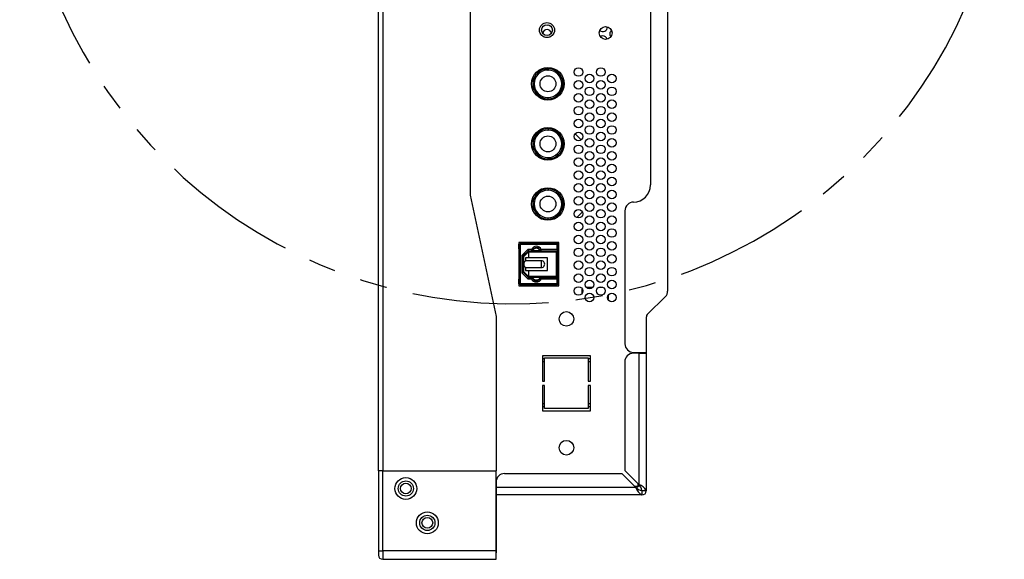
# Model space of a CAD drawing. Header units: millimetres. Extents: x 19 to 844, y 7 to 552.
# Tile 2 of 81: x 53 to 99, y 152 to 177. Entities that reach past the tile are written whole.
import ezdxf

# ---------------------------------------------------------------- set-up
doc = ezdxf.new("R2010")
doc.units = ezdxf.units.MM
doc.linetypes.add('PHANTOM', pattern=[12.7, 6.35, -1.27, 1.27, -1.27, 1.27, -1.27])

msp = doc.modelspace()

# ---------------------------------------------------------------- linework, layer by layer
at = {"color": 7, "linetype": 'Continuous', "lineweight": 25}
for p, q in [((69.434, 155.965), (69.434, 279.649)), ((69.634, 279.649), (69.634, 155.965)), ((73.714, 279.649), (73.714, 168.81)), ((82.909, 252.615), (82.909, 164.337)), ((82.109, 247.666), (82.109, 169.286)), ((77.334, 174.639), (77.341, 174.639)), ((76.634, 174.296), (76.634, 173.999)), ((76.634, 173.999), (76.634, 173.702)), ((78.034, 174.294), (78.034, 173.999)), ((78.034, 173.999), (78.034, 173.704)), ((77.334, 173.359), (77.327, 173.359)), ((78.679, 171.962), (78.569, 172.072)), ((77.334, 171.839), (77.341, 171.839)), ((78.874, 171.387), (78.594, 171.667)), ((76.634, 171.496), (76.634, 171.199)), ((76.634, 171.199), (76.634, 170.902)), ((78.034, 171.494), (78.034, 171.199)), ((78.034, 171.199), (78.034, 170.904)), ((77.334, 170.559), (77.327, 170.559)), ((73.714, 168.81), (74.914, 163.165)), ((77.334, 169.039), (77.341, 169.039)), ((76.634, 168.696), (76.634, 168.399)), ((76.634, 168.399), (76.634, 168.102)), ((78.034, 168.694), (78.034, 168.399)), ((78.034, 168.399), (78.034, 168.104)), ((78.593, 168.065), (78.635, 168.108)), ((78.672, 167.765), (78.936, 168.029)), ((80.919, 168.086), (80.919, 161.886)), ((77.334, 167.759), (77.327, 167.759)), ((77.833, 166.604), (75.973, 166.604)), ((75.973, 166.604), (75.973, 164.594)), ((75.974, 166.504), (75.974, 166.524)), ((75.994, 166.544), (76.034, 166.544)), ((76.034, 166.544), (76.054, 166.524)), ((77.774, 166.544), (76.034, 166.544)), ((76.034, 164.654), (76.034, 166.544)), ((76.054, 164.674), (76.054, 166.524)), ((76.054, 166.524), (77.754, 166.524)), ((77.774, 166.544), (77.754, 166.524)), ((77.754, 166.524), (77.754, 166.279)), ((77.774, 166.259), (77.774, 166.544)), ((77.833, 166.544), (77.774, 166.544)), ((77.833, 164.594), (77.833, 166.604)), ((75.973, 166.303), (75.974, 166.303)), ((76.034, 166.504), (75.974, 166.504)), ((75.974, 166.304), (75.974, 166.504)), ((76.034, 166.284), (75.994, 166.284)), ((76.399, 166.279), (76.124, 166.004)), ((76.424, 166.219), (76.184, 165.979)), ((76.204, 165.959), (76.404, 166.159)), ((76.393, 166.188), (76.433, 166.188)), ((76.569, 166.279), (76.399, 166.279)), ((76.399, 166.279), (76.424, 166.219)), ((76.404, 166.159), (76.433, 166.188)), ((76.404, 166.159), (76.429, 166.148)), ((76.424, 166.219), (76.614, 166.219)), ((77.714, 166.158), (76.429, 166.148)), ((76.429, 166.148), (76.429, 165.899)), ((77.771, 166.199), (76.433, 166.188)), ((76.544, 166.219), (76.544, 166.189)), ((76.614, 166.219), (76.569, 166.279)), ((76.974, 166.219), (76.614, 166.219)), ((76.794, 166.191), (76.794, 166.219)), ((77.018, 166.279), (76.974, 166.219)), ((76.974, 166.219), (77.774, 166.219)), ((77.754, 166.279), (77.018, 166.279)), ((77.354, 166.219), (77.354, 166.195)), ((77.494, 166.219), (77.494, 166.197)), ((77.674, 166.198), (77.674, 166.219)), ((77.684, 166.198), (77.684, 166.219)), ((77.714, 166.158), (77.714, 165.039)), ((77.774, 166.259), (77.754, 166.279)), ((77.774, 166.199), (77.771, 166.199)), ((77.774, 166.504), (77.833, 166.504)), ((77.774, 166.219), (77.774, 166.259)), ((77.833, 166.219), (77.774, 166.219)), ((77.774, 164.999), (77.774, 166.199)), ((75.973, 166.014), (75.994, 166.014)), ((76.034, 165.649), (75.973, 165.649)), ((75.974, 166.014), (75.974, 165.982)), ((75.974, 165.982), (76.034, 165.982)), ((75.994, 166.009), (75.994, 166.014)), ((75.994, 166.009), (76.034, 166.009)), ((76.124, 166.004), (76.124, 165.194)), ((76.124, 166.004), (76.184, 165.979)), ((76.184, 165.219), (76.184, 165.979)), ((76.204, 165.944), (76.184, 165.944)), ((76.204, 165.959), (76.204, 165.999)), ((76.204, 165.599), (76.204, 165.959)), ((76.204, 165.239), (76.204, 165.599)), ((76.294, 165.899), (76.294, 165.759)), ((76.429, 165.899), (76.294, 165.899)), ((77.024, 165.759), (76.294, 165.759)), ((77.314, 165.899), (76.429, 165.899)), ((77.024, 165.759), (77.024, 165.599)), ((77.024, 165.599), (77.024, 165.439)), ((77.314, 165.299), (77.314, 165.899)), ((77.833, 166.019), (77.774, 166.019)), ((76.034, 165.549), (75.973, 165.549)), ((75.973, 165.183), (75.994, 165.183)), ((76.034, 165.216), (75.974, 165.216)), ((75.974, 165.216), (75.974, 165.183)), ((76.034, 165.189), (75.994, 165.189)), ((75.994, 165.183), (75.994, 165.189)), ((76.124, 165.194), (76.184, 165.219)), ((76.124, 165.194), (76.399, 164.919)), ((76.184, 165.254), (76.204, 165.254)), ((76.184, 165.219), (76.424, 164.979)), ((76.404, 165.039), (76.204, 165.239)), ((76.204, 165.199), (76.204, 165.239)), ((76.294, 165.439), (76.294, 165.299)), ((76.294, 165.439), (77.024, 165.439)), ((76.294, 165.299), (76.429, 165.299)), ((76.429, 165.299), (76.429, 165.05)), ((76.429, 165.299), (77.314, 165.299)), ((77.833, 165.179), (77.774, 165.179)), ((75.974, 164.894), (75.973, 164.894)), ((75.974, 164.694), (75.974, 164.894)), ((76.034, 164.694), (75.974, 164.694)), ((75.974, 164.674), (75.974, 164.694)), ((75.994, 164.914), (76.034, 164.914)), ((76.433, 165.01), (76.393, 165.01)), ((76.399, 164.919), (76.424, 164.979)), ((76.399, 164.919), (76.561, 164.919)), ((76.429, 165.05), (76.404, 165.039)), ((76.433, 165.01), (76.404, 165.039)), ((76.424, 164.979), (76.603, 164.979)), ((76.429, 165.05), (77.714, 165.039)), ((77.771, 164.999), (76.433, 165.01)), ((76.544, 164.979), (76.544, 165.009)), ((76.561, 164.919), (76.603, 164.979)), ((76.984, 164.979), (76.603, 164.979)), ((76.794, 164.979), (76.794, 165.007)), ((77.027, 164.919), (76.984, 164.979)), ((76.984, 164.979), (77.584, 164.979)), ((77.027, 164.919), (77.754, 164.919)), ((77.354, 165.002), (77.354, 164.979)), ((77.494, 164.99), (77.494, 164.979)), ((77.584, 165), (77.584, 164.978)), ((77.584, 164.978), (77.596, 164.979)), ((77.596, 164.979), (77.774, 164.979)), ((77.674, 164.979), (77.674, 164.982)), ((77.774, 164.939), (77.754, 164.919)), ((77.754, 164.919), (77.754, 164.674)), ((77.771, 164.999), (77.774, 164.999)), ((77.792, 165.034), (77.774, 165.034)), ((77.774, 164.979), (77.774, 164.939)), ((77.774, 164.979), (77.833, 164.979)), ((77.774, 164.654), (77.774, 164.939)), ((77.833, 164.694), (77.774, 164.694)), ((77.798, 165.034), (77.792, 165.034)), ((75.973, 164.594), (77.833, 164.594)), ((76.034, 164.654), (75.994, 164.654)), ((76.054, 164.674), (76.034, 164.654)), ((76.034, 164.654), (77.774, 164.654)), ((77.754, 164.674), (76.054, 164.674)), ((77.754, 164.674), (77.774, 164.654)), ((77.833, 164.654), (77.774, 164.654)), ((78.934, 164.26), (78.934, 164.434)), ((79.114, 164.526), (79.434, 164.526)), ((79.706, 164.526), (79.882, 164.526)), ((80.134, 164.134), (80.134, 163.96)), ((81.963, 163.247), (82.808, 164.092)), ((74.914, 163.165), (74.914, 155.965)), ((81.919, 161.486), (81.919, 163.143)), ((81.319, 161.486), (81.919, 161.486)), ((81.714, 161.446), (81.714, 161.486)), ((81.714, 161.486), (81.714, 161.446)), ((81.914, 161.486), (81.914, 161.446)), ((77.074, 161.327), (77.074, 160.147)), ((79.314, 161.327), (77.074, 161.327)), ((77.074, 161.206), (77.174, 161.206)), ((77.174, 161.046), (77.074, 161.046)), ((77.174, 160.147), (77.174, 161.227)), ((77.174, 161.227), (79.214, 161.227)), ((79.214, 161.227), (79.214, 160.147)), ((79.214, 161.206), (79.314, 161.206)), ((79.314, 161.046), (79.214, 161.046)), ((79.314, 160.147), (79.314, 161.327)), ((80.914, 161.046), (80.914, 155.988)), ((81.567, 161.446), (81.314, 161.446)), ((81.914, 161.446), (81.567, 161.446)), ((81.567, 161.446), (81.567, 155.335)), ((81.567, 161.446), (81.714, 161.446)), ((81.714, 161.446), (81.914, 161.446)), ((81.714, 161.446), (81.714, 161.446)), ((81.714, 161.446), (81.714, 161.446)), ((81.914, 161.446), (81.714, 161.446)), ((81.914, 161.446), (81.914, 155.046)), ((81.914, 161.446), (81.914, 161.446)), ((81.914, 161.246), (81.914, 161.246)), ((77.074, 160.147), (77.174, 160.147)), ((79.214, 160.147), (79.314, 160.147)), ((77.174, 159.947), (77.074, 159.947)), ((77.074, 159.947), (77.074, 158.767)), ((77.174, 158.867), (77.174, 159.947)), ((79.314, 159.947), (79.214, 159.947)), ((79.214, 159.947), (79.214, 158.867)), ((79.314, 158.767), (79.314, 159.947)), ((77.074, 159.106), (77.174, 159.106)), ((77.174, 158.946), (77.074, 158.946)), ((77.074, 158.767), (79.314, 158.767)), ((79.214, 158.867), (77.174, 158.867)), ((79.214, 159.106), (79.314, 159.106)), ((79.314, 158.946), (79.214, 158.946)), ((69.434, 155.965), (69.434, 152.249)), ((69.634, 155.965), (69.434, 155.965)), ((69.634, 152.249), (69.634, 155.965)), ((69.634, 155.965), (74.914, 155.965)), ((74.914, 152.249), (74.914, 155.965)), ((81.567, 155.335), (80.914, 155.988)), ((75.314, 155.846), (80.773, 155.846)), ((80.773, 155.846), (81.426, 155.194)), ((74.914, 155.446), (74.914, 155.194)), ((74.914, 155.246), (74.914, 155.246)), ((81.426, 155.194), (74.914, 155.194)), ((74.914, 155.194), (74.914, 154.846)), ((81.914, 155.046), (81.714, 155.046)), ((81.714, 155.046), (81.714, 154.846)), ((81.714, 154.846), (74.914, 154.846)), ((74.914, 154.846), (74.914, 154.846)), ((74.914, 154.846), (74.914, 153.148)), ((75.974, 154.846), (75.774, 154.846)), ((76.174, 154.846), (75.974, 154.846)), ((76.494, 154.846), (76.294, 154.846)), ((76.694, 154.846), (76.494, 154.846)), ((77.014, 154.846), (76.814, 154.846)), ((77.214, 154.846), (77.014, 154.846)), ((77.534, 154.846), (77.334, 154.846)), ((77.734, 154.846), (77.534, 154.846)), ((78.054, 154.846), (77.854, 154.846)), ((78.254, 154.846), (78.054, 154.846)), ((78.574, 154.846), (78.374, 154.846)), ((78.774, 154.846), (78.574, 154.846)), ((79.094, 154.846), (78.894, 154.846)), ((79.294, 154.846), (79.094, 154.846)), ((79.614, 154.846), (79.414, 154.846)), ((79.814, 154.846), (79.614, 154.846)), ((80.134, 154.846), (79.934, 154.846)), ((80.334, 154.846), (80.134, 154.846)), ((80.654, 154.846), (80.454, 154.846)), ((80.854, 154.846), (80.654, 154.846)), ((74.914, 153.148), (74.914, 152.148)), ((69.434, 152.249), (69.434, 152.049)), ((69.434, 152.249), (69.634, 152.249)), ((69.634, 152.249), (69.634, 151.849)), ((74.914, 152.249), (69.634, 152.249)), ((69.634, 151.849), (74.914, 151.849)), ((74.914, 151.849), (74.914, 152.249)), ((74.914, 152.148), (74.914, 152.148))]:
    msp.add_line(p, q, dxfattribs=at)
at = {"color": 8, "linetype": 'Continuous', "lineweight": 25}
for p, q in [((76.66, 174.132), (76.634, 174.082)), ((77.821, 165.008), (77.774, 165.009)), ((81.514, 161.486), (81.514, 161.446)), ((74.914, 155.247), (74.914, 155.247)), ((81.514, 155.247), (81.372, 155.247)), ((81.514, 155.388), (81.514, 155.247)), ((74.914, 153.148), (74.914, 153.148))]:
    msp.add_line(p, q, dxfattribs=at)
at = {"color": 7, "linetype": 'Continuous', "lineweight": 25, "flags": 128}
for points in [[(77.221, 176.74), (77.294, 176.726), (77.363, 176.739)], [(79.894, 176.226), (79.817, 176.211), (79.778, 176.189)], [(77.341, 174.699), (77.341, 174.695), (77.341, 174.689), (77.341, 174.681), (77.341, 174.672), (77.341, 174.661), (77.341, 174.639)], [(77.327, 173.359), (77.327, 173.337), (77.327, 173.326), (77.327, 173.316), (77.327, 173.309), (77.327, 173.303), (77.327, 173.299)], [(77.341, 171.899), (77.341, 171.895), (77.341, 171.889), (77.341, 171.881), (77.341, 171.872), (77.341, 171.861), (77.341, 171.839)], [(77.327, 170.559), (77.327, 170.537), (77.327, 170.526), (77.327, 170.516), (77.327, 170.509), (77.327, 170.503), (77.327, 170.499)], [(77.341, 169.099), (77.341, 169.095), (77.341, 169.089), (77.341, 169.081), (77.341, 169.072), (77.341, 169.061), (77.341, 169.039)], [(77.327, 167.759), (77.327, 167.737), (77.327, 167.726), (77.327, 167.716), (77.327, 167.709), (77.327, 167.703), (77.327, 167.699)], [(77.446, 165.002), (77.45, 164.999), (77.451, 164.999)], [(77.451, 164.998), (77.451, 164.998), (77.456, 164.995), (77.467, 164.993), (77.484, 164.991), (77.505, 164.989), (77.529, 164.987), (77.556, 164.986), (77.584, 164.984)], [(77.708, 164.984), (77.713, 164.984), (77.797, 164.984)], [(81.514, 155.247), (81.586, 155.28), (81.603, 155.289)]]:
    msp.add_lwpolyline(points, dxfattribs=at)
at = {"color": 7, "linetype": 'Continuous', "lineweight": 25}
for centre, radius in [((77.288, 176.5), 0.35), ((77.289, 176.5), 0.25), ((80.019, 176.367), 0.3), ((77.333, 173.999), 0.76), ((77.334, 173.999), 0.37), ((78.754, 174.547), 0.2), ((79.274, 174.247), 0.2), ((79.794, 174.547), 0.2), ((80.314, 174.247), 0.2), ((78.754, 173.947), 0.2), ((79.794, 173.947), 0.2), ((78.754, 173.347), 0.2), ((79.274, 173.647), 0.2), ((79.794, 173.347), 0.2), ((80.314, 173.647), 0.2), ((78.754, 172.747), 0.2), ((79.274, 173.047), 0.2), ((79.794, 172.747), 0.2), ((80.314, 173.047), 0.2), ((79.274, 172.447), 0.2), ((80.314, 172.447), 0.2), ((78.754, 172.147), 0.2), ((79.274, 171.847), 0.2), ((79.794, 172.147), 0.2), ((80.314, 171.847), 0.2), ((77.333, 171.199), 0.76), ((77.334, 171.199), 0.37), ((78.754, 171.547), 0.2), ((79.794, 171.547), 0.2), ((78.754, 170.947), 0.2), ((79.274, 171.247), 0.2), ((79.794, 170.947), 0.2), ((80.314, 171.247), 0.2), ((79.274, 170.647), 0.2), ((80.314, 170.647), 0.2), ((78.754, 170.347), 0.2), ((79.274, 170.047), 0.2), ((79.794, 170.347), 0.2), ((80.314, 170.047), 0.2), ((78.754, 169.747), 0.2), ((79.794, 169.747), 0.2), ((78.754, 169.147), 0.2), ((79.274, 169.447), 0.2), ((79.794, 169.147), 0.2), ((80.314, 169.447), 0.2), ((77.333, 168.399), 0.76), ((79.274, 168.847), 0.2), ((80.314, 168.847), 0.2), ((77.334, 168.399), 0.37), ((78.754, 168.547), 0.2), ((79.274, 168.247), 0.2), ((79.794, 168.547), 0.2), ((80.314, 168.247), 0.2), ((78.754, 167.947), 0.2), ((79.794, 167.947), 0.2), ((78.754, 167.347), 0.2), ((79.274, 167.647), 0.2), ((79.794, 167.347), 0.2), ((80.314, 167.647), 0.2), ((79.274, 167.047), 0.2), ((80.314, 167.047), 0.2), ((78.754, 166.747), 0.2), ((79.274, 166.447), 0.2), ((79.794, 166.747), 0.2), ((80.314, 166.447), 0.2), ((78.754, 166.147), 0.2), ((79.794, 166.147), 0.2), ((78.754, 165.547), 0.2), ((79.274, 165.847), 0.2), ((79.794, 165.547), 0.2), ((80.314, 165.847), 0.2), ((78.754, 164.947), 0.2), ((79.274, 165.247), 0.2), ((79.794, 164.947), 0.2), ((80.314, 165.247), 0.2), ((79.274, 164.647), 0.2), ((80.314, 164.647), 0.2), ((78.754, 164.347), 0.2), ((79.274, 164.047), 0.2), ((79.794, 164.347), 0.2), ((80.314, 164.047), 0.2), ((78.194, 163.047), 0.34), ((78.194, 157.047), 0.34), ((70.714, 155.145), 0.51), ((70.714, 155.145), 0.354), ((70.714, 155.147), 0.25), ((71.714, 153.545), 0.51), ((71.714, 153.545), 0.354), ((71.714, 153.547), 0.25)]:
    msp.add_circle(centre, radius, dxfattribs=at)
at = {"color": 7, "linetype": 'PHANTOM', "lineweight": 25}
msp.add_arc((75.702, 186.733), 22.979, 4.9833, 353.384, dxfattribs=at)
at = {"color": 7, "linetype": 'Continuous', "lineweight": 25}
for centre, radius, start, end in [((79.894, 176.626), 0.2, 222.5052, 9.1005), ((77.294, 176.326), 0.2, 90, 175.3714), ((77.294, 176.326), 0.2, 7.932, 90), ((79.894, 176.026), 0.2, 13.9846, 90), ((80.414, 176.326), 0.2, 126.697, 221.61), ((77.334, 173.999), 0.7, 89.4016, 269.4016), ((77.334, 173.999), 0.64, 89.9998, 269.4018), ((77.334, 173.999), 0.7, 269.4016, 89.4016), ((77.334, 173.999), 0.64, 270, 89.4017), ((77.334, 171.199), 0.7, 89.4016, 269.4016), ((77.334, 171.199), 0.64, 89.9998, 269.4018), ((77.334, 171.199), 0.7, 269.4016, 89.4016), ((77.334, 171.199), 0.64, 270, 89.4017), ((81.309, 169.286), 0.8, 270.4775, 0), ((81.309, 169.286), 0.8, 270.4775, 360), ((77.334, 168.399), 0.7, 89.4016, 269.4016), ((77.334, 168.399), 0.64, 89.9999, 269.4017), ((77.334, 168.399), 0.7, 269.4016, 89.4016), ((77.334, 168.399), 0.64, 269.9998, 89.4018), ((81.319, 168.086), 0.4, 90.4775, 180), ((81.319, 168.086), 0.4, 90.4775, 180), ((75.994, 166.524), 0.02, 90, 180), ((75.994, 166.304), 0.02, 179.9999, 270), ((76.794, 166.186), 0.243, 22.502, 157.498), ((76.794, 166.186), 0.183, 10.3889, 169.6112), ((76.794, 166.144), 0.195, 22.6199, 157.3801), ((77.713, 166.219), 0.0607, 270.648, 340.5086), ((76.41, 165.588), 0.207, 124.2728, 177.0107), ((76.41, 165.61), 0.207, 182.9902, 235.7245), ((77.024, 165.599), 0.16, 269.9884, 90.0116), ((75.994, 164.894), 0.02, 90, 180.0001), ((76.794, 165.025), 0.256, 204.4603, 335.5398), ((76.794, 165.025), 0.196, 193.5736, 346.4264), ((76.794, 165.07), 0.211, 205.5915, 334.4084), ((77.771, 163.542), 1.443, 92.5217, 95.3971), ((77.713, 164.979), 0.0607, 19.4798, 89.3557), ((77.797, 165.009), 0.0248, 358.0964, 180.4552), ((77.798, 165.008), 0.0236, 267.4005, 1.2705), ((75.994, 164.674), 0.02, 180, 270), ((82.562, 164.337), 0.347, 315, 0), ((82.067, 163.143), 0.147, 135, 180), ((81.319, 161.886), 0.4, 180, 270), ((81.314, 161.046), 0.4, 90, 180), ((81.314, 161.046), 0.4, 90, 180), ((75.314, 155.446), 0.4, 90, 180), ((75.314, 155.446), 0.4, 90, 180), ((81.96, 155.344), 0.555, 195.7194, 243.7565), ((81.789, 155.55), 0.509, 224.4176, 261.5182), ((79.856, 155.967), 1.808, 333.4198, 336.5379), ((81.401, 154.783), 0.577, 27.2122, 73.3113), ((81.207, 154.97), 0.513, 8.611, 45.4515), ((81.714, 155.046), 0.2, 270, 0), ((69.634, 152.049), 0.2, 180, 270)]:
    msp.add_arc(centre, radius, start, end, dxfattribs=at)

doc.saveas('drawing.dxf')
